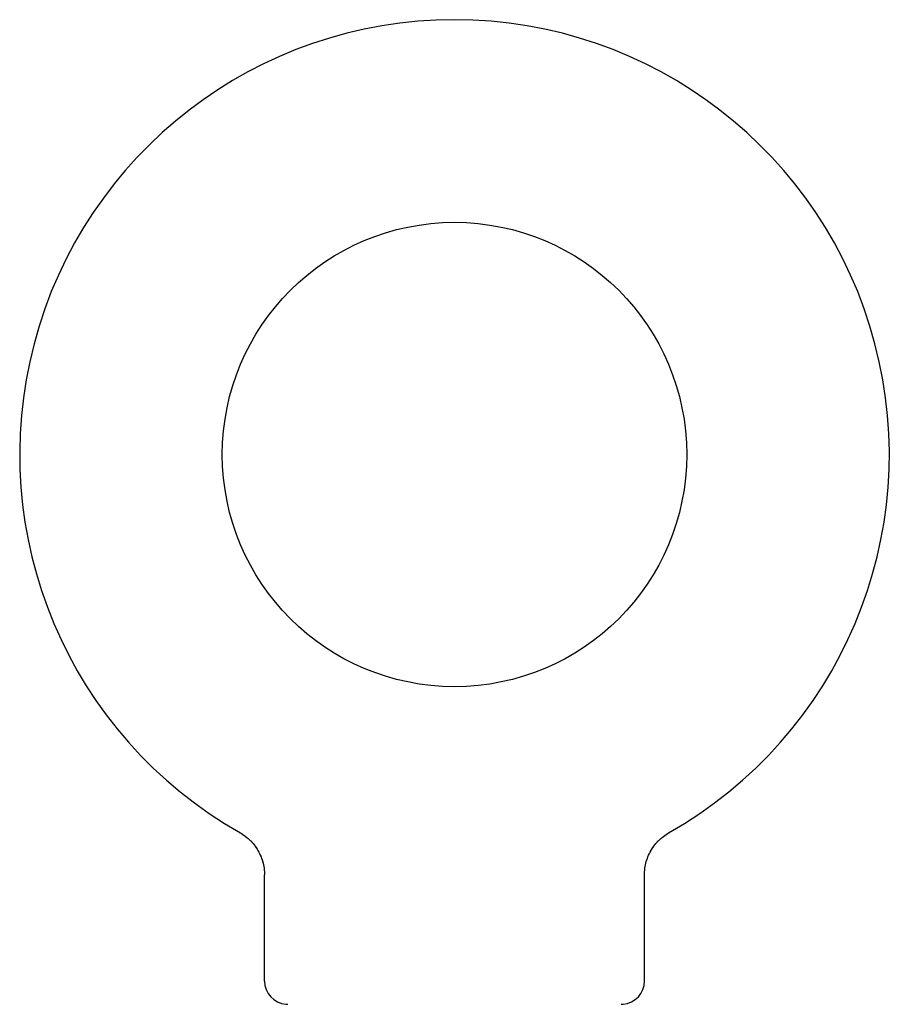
# Model space of a CAD drawing. Header units: inches. Extents: x 0 to 308, y 0 to 199.
# Tile 111 of 139: x 123.37 to 125.95, y 145.36 to 148.28. Entities that reach past the tile are written whole.
import ezdxf

# ---------------------------------------------------------------- set-up
doc = ezdxf.new("R2010")
doc.units = ezdxf.units.IN
doc.header["$LTSCALE"] = 16.920913
doc.header["$MEASUREMENT"] = 0
doc.linetypes.add('HIDDEN', pattern=[0.2, 0.1, -0.1])
doc.layers.get('0').update_dxf_attribs({"linetype": 'CONTINUOUS'})
doc.layers.add('DEFAULT_2', color=8, linetype='HIDDEN')

msp = doc.modelspace()

# ---------------------------------------------------------------- linework, layer by layer
at = {"color": 7, "linetype": 'Continuous'}
for p, q in [((124.0234, 145.872), (124.0234, 145.8719)), ((124.0234, 145.872), (124.0278, 145.8694)), ((124.0246, 145.8713), (124.0261, 145.8704)), ((124.0278, 145.8694), (124.032, 145.8666)), ((124.032, 145.8667), (124.0362, 145.8638)), ((124.0361, 145.8638), (124.0403, 145.8607)), ((125.2771, 145.8607), (125.2812, 145.8638)), ((125.2811, 145.8638), (125.2853, 145.8667)), ((125.2853, 145.8666), (125.2896, 145.8694)), ((125.2853, 145.8667), (125.2866, 145.8675)), ((125.2896, 145.8694), (125.2939, 145.872)), ((125.2912, 145.8704), (125.2928, 145.8713)), ((125.2939, 145.8719), (125.294, 145.872)), ((124.0402, 145.8608), (124.0442, 145.8576)), ((124.0441, 145.8577), (124.0481, 145.8542)), ((124.048, 145.8544), (124.0518, 145.8508)), ((124.0517, 145.8509), (124.0554, 145.8472)), ((124.0553, 145.8474), (124.0589, 145.8435)), ((124.0588, 145.8437), (124.0622, 145.8397)), ((124.0621, 145.8398), (124.0654, 145.8358)), ((124.0653, 145.8359), (124.0685, 145.8317)), ((125.2488, 145.8317), (125.252, 145.8359)), ((125.2519, 145.8358), (125.2552, 145.8398)), ((125.2551, 145.8397), (125.2586, 145.8437)), ((125.2584, 145.8435), (125.262, 145.8474)), ((125.2619, 145.8472), (125.2657, 145.8509)), ((125.2655, 145.8508), (125.2694, 145.8544)), ((125.2692, 145.8542), (125.2732, 145.8577)), ((125.2731, 145.8576), (125.2772, 145.8608)), ((124.0684, 145.8319), (124.0714, 145.8276)), ((124.0713, 145.8277), (124.0742, 145.8233)), ((124.0741, 145.8234), (124.0768, 145.819)), ((124.0768, 145.8191), (124.0793, 145.8145)), ((124.0792, 145.8146), (124.0816, 145.81)), ((124.0815, 145.8101), (124.0837, 145.8054)), ((124.0837, 145.8055), (124.0857, 145.8008)), ((125.2316, 145.8008), (125.2336, 145.8055)), ((125.2336, 145.8054), (125.2358, 145.8101)), ((125.2357, 145.81), (125.2381, 145.8146)), ((125.2381, 145.8145), (125.2406, 145.8191)), ((125.2405, 145.819), (125.2432, 145.8234)), ((125.2431, 145.8233), (125.246, 145.8277)), ((125.2459, 145.8276), (125.2489, 145.8319)), ((124.0857, 145.8008), (124.0875, 145.796)), ((124.0875, 145.7961), (124.0892, 145.7912)), ((124.0892, 145.7913), (124.0907, 145.7864)), ((124.0906, 145.7864), (124.092, 145.7815)), ((124.092, 145.7815), (124.0931, 145.7765)), ((124.0931, 145.7766), (124.0941, 145.7715)), ((125.2233, 145.7715), (125.2243, 145.7766)), ((125.2242, 145.7765), (125.2254, 145.7815)), ((125.2254, 145.7815), (125.2267, 145.7864)), ((125.2267, 145.7864), (125.2282, 145.7913)), ((125.2282, 145.7912), (125.2298, 145.7961)), ((125.2298, 145.796), (125.2316, 145.8008)), ((124.094, 145.7716), (124.0948, 145.7665)), ((124.0962, 145.4328), (124.0962, 145.747)), ((125.2212, 145.7514), (125.2215, 145.7564)), ((125.2212, 145.747), (125.2212, 145.7514)), ((125.2212, 145.4328), (125.2212, 145.747)), ((125.2219, 145.7615), (125.2225, 145.7666)), ((125.2225, 145.7665), (125.2233, 145.7716))]:
    msp.add_line(p, q, dxfattribs=at)
for points in [[(124.0948, 145.7666), (124.0954, 145.7615), (124.0959, 145.7564), (124.0961, 145.7514), (124.0962, 145.747)], [(125.2212, 145.7514), (125.2215, 145.7564), (125.2219, 145.7615)]]:
    msp.add_lwpolyline(points, dxfattribs=at)
msp.add_circle((124.6587, 146.9918), 0.6875, dxfattribs=at)
for centre, radius, start, end in [((124.6587, 146.9918), 1.2875, 299.5053, 240.4947), ((124.1652, 145.4328), 0.069, 180, 265), ((125.1522, 145.4328), 0.069, 275, 360)]:
    msp.add_arc(centre, radius, start, end, dxfattribs=at)
at = {"layer": 'DEFAULT_2', "color": 8, "linetype": 'HIDDEN'}
msp.add_line((124.0307, 145.8675), (124.032, 145.8667), dxfattribs=at)
for centre, start, end in [((124.1652, 145.4328), 265, 270), ((125.1522, 145.4328), 270, 275)]:
    msp.add_arc(centre, 0.069, start, end, dxfattribs=at)

doc.saveas('drawing.dxf')
